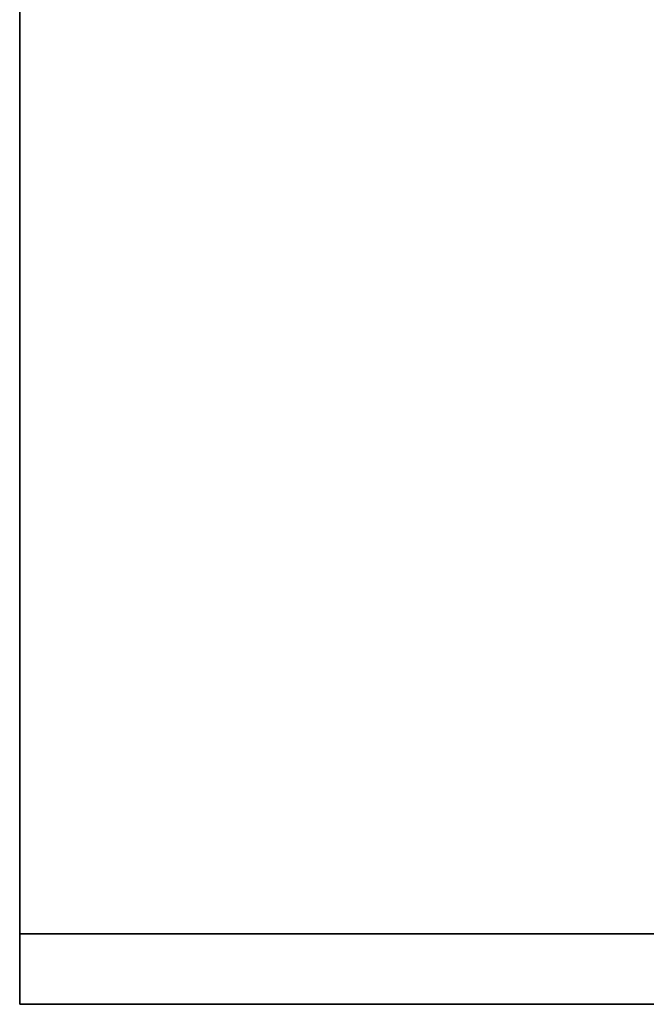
# Model space of a CAD drawing. Extents: x 413.3 to 457.5, y 5047.8 to 5050.
# Tile 1 of 256: x 413.2687 to 413.3533, y 5047.825 to 5047.958. Entities that reach past the tile are written whole.
import ezdxf

# ---------------------------------------------------------------- set-up
doc = ezdxf.new("R2010")
doc.units = 0
doc.header["$LTSCALE"] = 150
doc.header["$MEASUREMENT"] = 0
doc.layers.add('3DFACE_SHAPE', color=7, linetype='CONTINUOUS')

msp = doc.modelspace()

# ---------------------------------------------------------------- linework, layer by layer
at = {"layer": '3DFACE_SHAPE', "color": 13}
for points, invisible_edges in [([(413.36554, 5047.82501, -0.1905), (413.36554, 5050.02501, -0.1905), (413.26869, 5047.82501, -0.1905)], 2), ([(413.36554, 5050.02501, -0.1905), (413.26869, 5050.02501, -0.1905), (413.26869, 5047.82501, -0.1905)], 12), ([(413.36554, 5047.98816, -0.0095), (413.36554, 5047.86186, -0.0095), (413.26869, 5050.02501, -0.0095)], 14), ([(413.26869, 5050.02501, -0.0095), (413.36554, 5047.86186, -0.0095), (413.26869, 5047.82501, -0.0095)], 3), ([(413.26869, 5047.82501), (413.26869, 5050.02501), (413.26869, 5047.82501, -0.0095)], 2), ([(413.26869, 5050.02501), (413.26869, 5050.02501, -0.0095), (413.26869, 5047.82501, -0.0095)], 12), ([(413.46869, 5047.82501), (413.46869, 5050.02501), (413.26869, 5047.82501)], 2), ([(413.46869, 5050.02501), (413.26869, 5050.02501), (413.26869, 5047.82501)], 12), ([(413.26869, 5047.82501, -0.2), (413.26869, 5050.02501, -0.2), (413.46869, 5047.82501, -0.2)], 2), ([(413.26869, 5050.02501, -0.2), (413.46869, 5050.02501, -0.2), (413.46869, 5047.82501, -0.2)], 12), ([(413.26869, 5047.82501, -0.1905), (413.26869, 5050.02501, -0.1905), (413.26869, 5047.82501, -0.2)], 2), ([(413.26869, 5050.02501, -0.1905), (413.26869, 5050.02501, -0.2), (413.26869, 5047.82501, -0.2)], 12), ([(413.36554, 5047.86186, -0.0095), (413.36554, 5047.82501, -0.0095), (413.26869, 5047.82501, -0.0095)], 12), ([(413.26869, 5047.83451, -1), (413.36554, 5047.83451, -1), (413.26869, 5047.82501, -1)], 2), ([(413.36554, 5047.83451, -1), (413.37184, 5047.83451, -1), (413.26869, 5047.82501, -1)], 15), ([(413.26869, 5047.82501, -1), (413.37184, 5047.83451, -1), (413.46869, 5047.82501, -1)], 3), ([(413.46869, 5047.82501, -0.2), (413.36554, 5047.83451, -0.2), (413.26869, 5047.82501, -0.2)], 3), ([(413.36554, 5047.83451, -0.2), (413.26869, 5047.83451, -0.2), (413.26869, 5047.82501, -0.2)], 12), ([(413.26869, 5047.83451, -1), (413.26869, 5047.83451, -0.2), (413.36554, 5047.83451, -1)], 2), ([(413.26869, 5047.83451, -0.2), (413.36554, 5047.83451, -0.2), (413.36554, 5047.83451, -1)], 12), ([(413.26869, 5047.82501, -1), (413.26869, 5047.82501, -0.2), (413.26869, 5047.83451, -1)], 2), ([(413.26869, 5047.82501, -0.2), (413.26869, 5047.83451, -0.2), (413.26869, 5047.83451, -1)], 12), ([(413.26869, 5047.82501, -0.0095), (413.36554, 5047.82501, -0.0095), (413.26869, 5047.82501)], 2), ([(413.36554, 5047.82501, -0.0095), (413.37184, 5047.82501, -0.0095), (413.26869, 5047.82501)], 15), ([(413.26869, 5047.82501), (413.37184, 5047.82501, -0.0095), (413.46869, 5047.82501)], 3), ([(413.46869, 5047.82501, -0.2), (413.36554, 5047.82501, -0.1905), (413.26869, 5047.82501, -0.2)], 3), ([(413.36554, 5047.82501, -0.1905), (413.26869, 5047.82501, -0.1905), (413.26869, 5047.82501, -0.2)], 12), ([(413.46869, 5047.82501, -1), (413.46869, 5047.82501, -0.2), (413.26869, 5047.82501, -1)], 2), ([(413.46869, 5047.82501, -0.2), (413.26869, 5047.82501, -0.2), (413.26869, 5047.82501, -1)], 12)]:
    msp.add_3dface(points, dxfattribs=dict(at, invisible_edges=invisible_edges))

doc.saveas('drawing.dxf')
